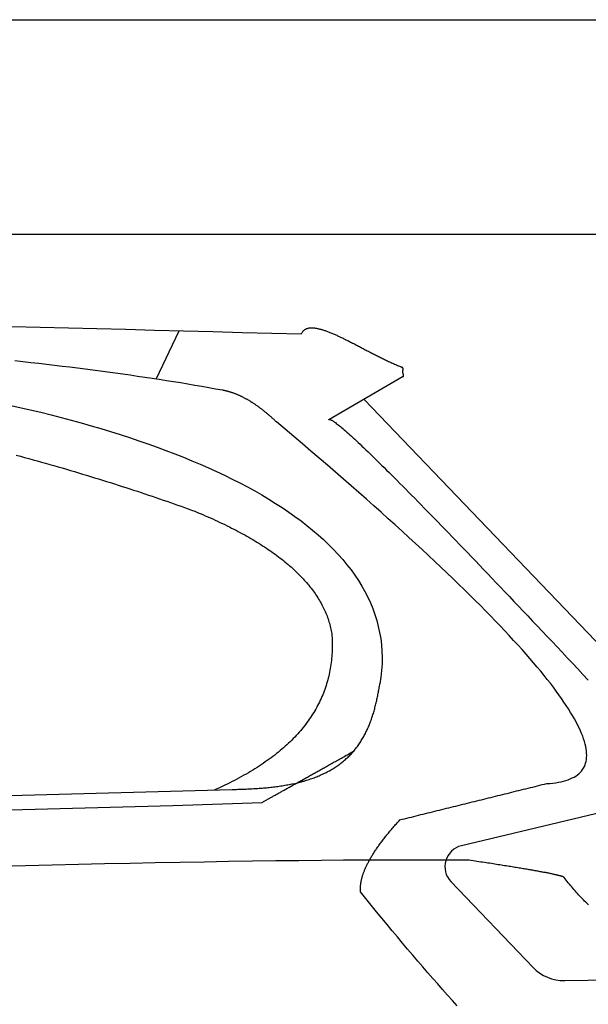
# Model space of a CAD drawing. Extents: x 562 to 7231, y 5317 to 12476.
# Tile 66 of 68: x 4980 to 5509, y 11250 to 12166. Entities that reach past the tile are written whole.
import ezdxf

# ---------------------------------------------------------------- set-up
doc = ezdxf.new("R2010")
doc.units = 0
doc.layers.get('0').update_dxf_attribs({"linetype": 'CONTINUOUS'})
doc.layers.add('CAR', color=10, linetype='CONTINUOUS')

msp = doc.modelspace()

# ---------------------------------------------------------------- linework, layer by layer
for p, q in [((872.775, 12165.902), (6472.775, 12165.902)), ((6272.775, 11965.902), (1072.775, 11965.902))]:
    msp.add_line(p, q)
at = {"layer": 'CAR'}
for p, q in [((5106.594, 11831.381), (5128.194, 11876.466)), ((5336.559, 11833.778), (5267.184, 11793.398)), ((5300.099, 11812.556), (5569.404, 11531.272)), ((2526.553, 11377.572), (5177.517, 11449.513)), ((5616.128, 11450.998), (5390.638, 11397.13)), ((5122.294, 11434.552), (5205.136, 11437.465)), ((2479.826, 11367.411), (5122.294, 11434.552)), ((5380.838, 11363.848), (5457.3, 11283.966)), ((5486.745, 11271.629), (5698.475, 11274.534))]:
    msp.add_line(p, q, dxfattribs=at)
for points in [[(4972.32, 11880.4, 0), (4998.59, 11879.7, 0), (5025, 11879.1, 0), (5051.57, 11878.4, 0), (5078.29, 11877.8, 0), (5105.16, 11877.1, 0), (5132.19, 11876.4, 0), (5159.36, 11875.6, 0), (5186.7, 11874.9, 0), (5214.18, 11874.2, 0), (5241.82, 11873.4, 0)], [(5241.82, 11873.4, 0), (5242.02, 11873.9, 0), (5242.23, 11874.3, 0), (5242.45, 11874.7, 0), (5242.69, 11875.1, 0), (5242.95, 11875.5, 0), (5243.22, 11875.8, 0), (5243.5, 11876.2, 0), (5243.8, 11876.5, 0), (5244.11, 11876.8, 0), (5244.44, 11877.1, 0), (5244.77, 11877.3, 0), (5245.12, 11877.6, 0), (5245.49, 11877.8, 0), (5245.87, 11878, 0), (5246.26, 11878.2, 0), (5246.66, 11878.4, 0), (5247.07, 11878.5, 0), (5247.5, 11878.6, 0), (5247.94, 11878.8, 0), (5248.39, 11878.9, 0), (5248.86, 11879, 0), (5249.33, 11879, 0), (5249.82, 11879.1, 0), (5250.32, 11879.1, 0), (5250.83, 11879.2, 0), (5251.35, 11879.2, 0), (5251.88, 11879.2, 0), (5252.43, 11879.1, 0), (5252.98, 11879.1, 0), (5253.55, 11879.1, 0), (5254.12, 11879, 0), (5254.71, 11878.9, 0), (5255.3, 11878.8, 0), (5255.91, 11878.7, 0), (5256.52, 11878.6, 0), (5257.15, 11878.5, 0), (5257.78, 11878.3, 0), (5258.43, 11878.2, 0), (5259.08, 11878, 0), (5259.74, 11877.9, 0), (5260.42, 11877.7, 0), (5261.1, 11877.5, 0), (5261.78, 11877.3, 0), (5262.48, 11877, 0), (5263.19, 11876.8, 0), (5263.9, 11876.6, 0), (5264.63, 11876.3, 0), (5265.36, 11876, 0), (5266.09, 11875.8, 0), (5266.84, 11875.5, 0), (5267.59, 11875.2, 0), (5268.35, 11874.9, 0), (5269.12, 11874.6, 0), (5269.9, 11874.3, 0), (5270.68, 11873.9, 0), (5271.47, 11873.6, 0), (5272.26, 11873.2, 0), (5273.07, 11872.9, 0), (5273.87, 11872.5, 0), (5274.69, 11872.2, 0), (5275.51, 11871.8, 0), (5276.33, 11871.4, 0), (5277.17, 11871, 0), (5278, 11870.6, 0), (5278.85, 11870.2, 0), (5279.7, 11869.8, 0), (5280.55, 11869.4, 0), (5281.41, 11869, 0), (5282.27, 11868.6, 0), (5283.14, 11868.1, 0), (5284.01, 11867.7, 0), (5284.89, 11867.2, 0), (5285.77, 11866.8, 0), (5286.66, 11866.4, 0), (5287.55, 11865.9, 0), (5288.44, 11865.4, 0), (5289.34, 11865, 0), (5290.24, 11864.5, 0), (5291.14, 11864.1, 0), (5292.05, 11863.6, 0), (5292.96, 11863.1, 0), (5293.87, 11862.6, 0), (5294.79, 11862.2, 0), (5295.71, 11861.7, 0), (5296.63, 11861.2, 0), (5297.55, 11860.7, 0), (5298.48, 11860.2, 0), (5299.4, 11859.8, 0), (5300.33, 11859.3, 0), (5301.27, 11858.8, 0), (5302.2, 11858.3, 0), (5303.13, 11857.8, 0), (5304.07, 11857.3, 0), (5305.01, 11856.8, 0), (5305.94, 11856.3, 0), (5306.88, 11855.9, 0), (5307.82, 11855.4, 0), (5308.76, 11854.9, 0), (5309.7, 11854.4, 0), (5310.65, 11853.9, 0), (5311.59, 11853.4, 0), (5312.53, 11853, 0), (5313.47, 11852.5, 0), (5314.41, 11852, 0), (5315.35, 11851.6, 0), (5316.29, 11851.1, 0), (5317.23, 11850.6, 0), (5318.17, 11850.2, 0), (5319.1, 11849.7, 0), (5320.04, 11849.3, 0), (5320.97, 11848.8, 0), (5321.91, 11848.4, 0), (5322.84, 11847.9, 0), (5323.77, 11847.5, 0), (5324.7, 11847.1, 0), (5325.62, 11846.6, 0), (5326.55, 11846.2, 0), (5327.47, 11845.8, 0), (5328.39, 11845.4, 0), (5329.3, 11845, 0), (5330.21, 11844.6, 0), (5331.13, 11844.2, 0), (5332.03, 11843.8, 0), (5332.94, 11843.4, 0), (5333.84, 11843.1, 0), (5334.73, 11842.7, 0), (5335.63, 11842.3, 0)], [(5168.36, 11821.1, 0), (5161.98, 11822.2, 0), (5155.56, 11823.4, 0), (5149.1, 11824.5, 0), (5142.61, 11825.6, 0), (5136.08, 11826.7, 0), (5129.5, 11827.8, 0), (5122.9, 11828.8, 0), (5116.25, 11829.9, 0), (5109.56, 11830.9, 0), (5102.84, 11832, 0), (5096.08, 11833, 0), (5089.28, 11834, 0), (5082.44, 11835, 0), (5075.56, 11835.9, 0), (5068.65, 11836.9, 0), (5061.7, 11837.9, 0), (5054.71, 11838.8, 0), (5047.68, 11839.7, 0), (5040.61, 11840.7, 0), (5033.51, 11841.6, 0), (5026.36, 11842.5, 0), (5019.18, 11843.3, 0), (5011.96, 11844.2, 0), (5004.7, 11845.1, 0), (4997.41, 11845.9, 0), (4990.07, 11846.7, 0), (4982.7, 11847.5, 0), (4975.29, 11848.3, 0)], [(5336.56, 11833.8, 0), (5336.6, 11833.8, 0), (5336.64, 11833.9, 0), (5336.67, 11833.9, 0), (5336.7, 11833.9, 0), (5336.73, 11834, 0), (5336.76, 11834, 0), (5336.78, 11834.1, 0), (5336.8, 11834.1, 0), (5336.82, 11834.2, 0), (5336.84, 11834.2, 0), (5336.85, 11834.3, 0), (5336.87, 11834.3, 0), (5336.88, 11834.3, 0), (5336.89, 11834.4, 0), (5336.9, 11834.4, 0), (5336.9, 11834.5, 0), (5336.91, 11834.5, 0), (5336.91, 11834.6, 0), (5336.91, 11834.6, 0), (5336.91, 11834.7, 0), (5336.91, 11834.7, 0), (5336.91, 11834.8, 0), (5336.9, 11834.8, 0), (5336.9, 11834.9, 0), (5336.89, 11834.9, 0), (5336.88, 11835, 0), (5336.87, 11835, 0), (5336.87, 11835.1, 0), (5336.86, 11835.1, 0), (5336.84, 11835.2, 0), (5336.83, 11835.2, 0), (5336.82, 11835.3, 0), (5336.81, 11835.3, 0), (5336.8, 11835.4, 0), (5336.78, 11835.4, 0), (5336.77, 11835.5, 0), (5336.75, 11835.5, 0), (5336.74, 11835.6, 0), (5336.72, 11835.6, 0), (5336.71, 11835.7, 0), (5336.69, 11835.7, 0), (5336.67, 11835.8, 0), (5336.66, 11835.8, 0), (5336.64, 11835.9, 0), (5336.62, 11836, 0), (5336.61, 11836, 0), (5336.59, 11836.1, 0), (5336.58, 11836.1, 0), (5336.56, 11836.2, 0), (5336.54, 11836.2, 0), (5336.53, 11836.3, 0), (5336.51, 11836.3, 0), (5336.49, 11836.4, 0), (5336.48, 11836.5, 0), (5336.46, 11836.5, 0), (5336.45, 11836.6, 0), (5336.43, 11836.6, 0), (5336.42, 11836.7, 0), (5336.41, 11836.8, 0), (5336.39, 11836.8, 0), (5336.38, 11836.9, 0), (5336.37, 11836.9, 0), (5336.35, 11837, 0), (5336.34, 11837.1, 0), (5336.33, 11837.1, 0), (5336.32, 11837.2, 0), (5336.31, 11837.2, 0), (5336.3, 11837.3, 0), (5336.29, 11837.4, 0), (5336.28, 11837.4, 0), (5336.27, 11837.5, 0), (5336.27, 11837.6, 0), (5336.26, 11837.6, 0), (5336.25, 11837.7, 0), (5336.25, 11837.7, 0), (5336.24, 11837.8, 0), (5336.24, 11837.9, 0), (5336.23, 11837.9, 0), (5336.23, 11838, 0), (5336.23, 11838.1, 0), (5336.22, 11838.1, 0), (5336.22, 11838.2, 0), (5336.22, 11838.3, 0), (5336.22, 11838.3, 0), (5336.22, 11838.4, 0), (5336.22, 11838.5, 0), (5336.22, 11838.5, 0), (5336.22, 11838.6, 0), (5336.22, 11838.6, 0), (5336.23, 11838.7, 0), (5336.23, 11838.8, 0), (5336.23, 11838.8, 0), (5336.24, 11838.9, 0), (5336.24, 11839, 0), (5336.24, 11839, 0), (5336.25, 11839.1, 0), (5336.25, 11839.2, 0), (5336.26, 11839.2, 0), (5336.27, 11839.3, 0), (5336.27, 11839.4, 0), (5336.28, 11839.4, 0), (5336.29, 11839.5, 0), (5336.29, 11839.5, 0), (5336.3, 11839.6, 0), (5336.31, 11839.7, 0), (5336.32, 11839.7, 0), (5336.32, 11839.8, 0), (5336.33, 11839.9, 0), (5336.34, 11839.9, 0), (5336.35, 11840, 0), (5336.35, 11840.1, 0), (5336.36, 11840.1, 0), (5336.37, 11840.2, 0), (5336.38, 11840.2, 0), (5336.38, 11840.3, 0), (5336.39, 11840.4, 0), (5336.4, 11840.4, 0), (5336.4, 11840.5, 0), (5336.41, 11840.5, 0), (5336.41, 11840.6, 0), (5336.42, 11840.7, 0), (5336.42, 11840.7, 0), (5336.43, 11840.8, 0), (5336.43, 11840.8, 0), (5336.43, 11840.9, 0), (5336.43, 11840.9, 0), (5336.44, 11841, 0), (5336.44, 11841, 0), (5336.43, 11841.1, 0), (5336.43, 11841.2, 0), (5336.43, 11841.2, 0), (5336.43, 11841.3, 0), (5336.42, 11841.3, 0), (5336.41, 11841.4, 0), (5336.41, 11841.4, 0), (5336.4, 11841.5, 0), (5336.38, 11841.5, 0), (5336.37, 11841.6, 0), (5336.36, 11841.6, 0), (5336.34, 11841.7, 0), (5336.33, 11841.7, 0), (5336.31, 11841.7, 0), (5336.29, 11841.8, 0), (5336.26, 11841.8, 0), (5336.24, 11841.9, 0), (5336.21, 11841.9, 0), (5336.18, 11842, 0), (5336.15, 11842, 0), (5336.12, 11842, 0), (5336.08, 11842.1, 0), (5336.04, 11842.1, 0), (5336, 11842.1, 0), (5335.95, 11842.2, 0), (5335.91, 11842.2, 0), (5335.86, 11842.2, 0), (5335.8, 11842.3, 0), (5335.75, 11842.3, 0), (5335.69, 11842.3, 0), (5335.63, 11842.3, 0)], [(5218.57, 11791.6, 0), (5218.01, 11792.1, 0), (5217.46, 11792.6, 0), (5216.91, 11793.1, 0), (5216.35, 11793.7, 0), (5215.8, 11794.2, 0), (5215.25, 11794.7, 0), (5214.69, 11795.2, 0), (5214.14, 11795.7, 0), (5213.59, 11796.2, 0), (5213.04, 11796.7, 0), (5212.49, 11797.1, 0), (5211.94, 11797.6, 0), (5211.39, 11798.1, 0), (5210.84, 11798.6, 0), (5210.3, 11799, 0), (5209.75, 11799.5, 0), (5209.2, 11799.9, 0), (5208.66, 11800.4, 0), (5208.11, 11800.8, 0), (5207.57, 11801.3, 0), (5207.02, 11801.7, 0), (5206.48, 11802.1, 0), (5205.94, 11802.6, 0), (5205.4, 11803, 0), (5204.85, 11803.4, 0), (5204.31, 11803.8, 0), (5203.77, 11804.2, 0), (5203.23, 11804.6, 0), (5202.69, 11805, 0), (5202.15, 11805.4, 0), (5201.61, 11805.8, 0), (5201.08, 11806.2, 0), (5200.54, 11806.6, 0), (5200, 11807, 0), (5199.47, 11807.3, 0), (5198.93, 11807.7, 0), (5198.4, 11808.1, 0), (5197.86, 11808.4, 0), (5197.33, 11808.8, 0), (5196.8, 11809.1, 0), (5196.26, 11809.5, 0), (5195.73, 11809.8, 0), (5195.2, 11810.1, 0), (5194.67, 11810.5, 0), (5194.14, 11810.8, 0), (5193.61, 11811.1, 0), (5193.08, 11811.4, 0), (5192.55, 11811.7, 0), (5192.02, 11812, 0), (5191.5, 11812.3, 0), (5190.97, 11812.6, 0), (5190.44, 11812.9, 0), (5189.92, 11813.2, 0), (5189.39, 11813.5, 0), (5188.87, 11813.8, 0), (5188.34, 11814, 0), (5187.82, 11814.3, 0), (5187.3, 11814.6, 0), (5186.77, 11814.8, 0), (5186.25, 11815.1, 0), (5185.73, 11815.3, 0), (5185.21, 11815.6, 0), (5184.69, 11815.8, 0), (5184.17, 11816.1, 0), (5183.65, 11816.3, 0), (5183.13, 11816.5, 0), (5182.62, 11816.7, 0), (5182.1, 11817, 0), (5181.58, 11817.2, 0), (5181.07, 11817.4, 0), (5180.55, 11817.6, 0), (5180.04, 11817.8, 0), (5179.52, 11818, 0), (5179.01, 11818.2, 0), (5178.5, 11818.4, 0), (5177.98, 11818.5, 0), (5177.47, 11818.7, 0), (5176.96, 11818.9, 0), (5176.45, 11819.1, 0), (5175.94, 11819.2, 0), (5175.43, 11819.4, 0), (5174.92, 11819.5, 0), (5174.41, 11819.7, 0), (5173.9, 11819.8, 0), (5173.4, 11820, 0), (5172.89, 11820.1, 0), (5172.38, 11820.2, 0), (5171.88, 11820.3, 0), (5171.37, 11820.5, 0), (5170.87, 11820.6, 0), (5170.36, 11820.7, 0), (5169.86, 11820.8, 0), (5169.36, 11820.9, 0), (5168.86, 11821, 0), (5168.36, 11821.1, 0)], [(4969.93, 11807.3, 0), (4979.79, 11805.1, 0), (4989.56, 11802.8, 0), (4999.24, 11800.5, 0), (5008.82, 11798.1, 0), (5018.31, 11795.6, 0), (5027.7, 11793.1, 0), (5036.99, 11790.6, 0), (5046.18, 11788, 0), (5055.26, 11785.3, 0), (5064.24, 11782.6, 0), (5073.11, 11779.8, 0), (5081.87, 11777, 0), (5090.51, 11774.1, 0), (5099.04, 11771.2, 0), (5107.45, 11768.2, 0), (5115.75, 11765.1, 0), (5123.92, 11762, 0), (5131.96, 11758.8, 0), (5139.88, 11755.5, 0), (5147.67, 11752.2, 0), (5155.32, 11748.9, 0), (5162.84, 11745.4, 0), (5170.22, 11742, 0), (5177.46, 11738.4, 0), (5184.56, 11734.8, 0), (5191.51, 11731.1, 0), (5198.31, 11727.4, 0), (5204.95, 11723.6, 0), (5211.45, 11719.7, 0), (5217.78, 11715.8, 0), (5223.95, 11711.8, 0), (5229.96, 11707.7, 0), (5235.8, 11703.6, 0), (5241.46, 11699.4, 0), (5246.95, 11695.2, 0), (5252.27, 11690.8, 0), (5257.4, 11686.5, 0), (5262.35, 11682, 0), (5267.11, 11677.5, 0), (5271.67, 11672.9, 0), (5276.05, 11668.2, 0), (5280.22, 11663.5, 0), (5284.19, 11658.7, 0), (5287.95, 11653.8, 0), (5291.5, 11648.9, 0), (5294.84, 11643.9, 0), (5297.96, 11638.8, 0), (5300.86, 11633.7, 0), (5303.53, 11628.5, 0), (5305.97, 11623.2, 0), (5308.18, 11617.8, 0), (5310.14, 11612.4, 0), (5311.87, 11606.9, 0), (5313.35, 11601.3, 0), (5314.58, 11595.7, 0), (5315.55, 11590, 0), (5316.27, 11584.2, 0), (5316.72, 11578.3, 0), (5316.9, 11572.4, 0), (5316.8, 11566.3, 0), (5316.44, 11560.3, 0), (5315.78, 11554.1, 0), (5314.85, 11547.8, 0)], [(5267.18, 11793.4, 0), (5267.3, 11793.6, 0), (5267.46, 11793.7, 0), (5267.67, 11793.8, 0), (5267.94, 11793.8, 0), (5268.26, 11793.8, 0), (5268.63, 11793.7, 0), (5269.05, 11793.6, 0), (5269.52, 11793.3, 0), (5270.05, 11793.1, 0), (5270.62, 11792.8, 0), (5271.25, 11792.4, 0), (5271.93, 11791.9, 0), (5272.66, 11791.4, 0), (5273.45, 11790.9, 0), (5274.28, 11790.2, 0), (5275.17, 11789.6, 0), (5276.11, 11788.8, 0), (5277.1, 11788, 0), (5278.14, 11787.2, 0), (5279.24, 11786.3, 0), (5280.38, 11785.3, 0), (5281.58, 11784.3, 0), (5282.83, 11783.2, 0), (5284.13, 11782, 0), (5285.48, 11780.8, 0), (5286.89, 11779.6, 0), (5288.34, 11778.2, 0), (5289.85, 11776.9, 0), (5291.41, 11775.4, 0), (5293.02, 11773.9, 0), (5294.68, 11772.4, 0), (5296.4, 11770.8, 0), (5298.17, 11769.1, 0), (5299.98, 11767.4, 0), (5301.85, 11765.6, 0), (5303.78, 11763.7, 0), (5305.75, 11761.8, 0), (5307.77, 11759.9, 0), (5309.85, 11757.8, 0), (5311.98, 11755.7, 0), (5314.16, 11753.6, 0), (5316.39, 11751.4, 0), (5318.68, 11749.2, 0), (5321.01, 11746.8, 0), (5323.4, 11744.5, 0), (5325.84, 11742, 0), (5328.33, 11739.5, 0), (5330.87, 11737, 0), (5333.47, 11734.4, 0), (5336.11, 11731.7, 0), (5338.81, 11729, 0), (5341.56, 11726.2, 0), (5344.36, 11723.4, 0), (5347.21, 11720.5, 0), (5350.12, 11717.5, 0), (5353.07, 11714.5, 0), (5356.08, 11711.4, 0), (5359.14, 11708.3, 0), (5362.25, 11705.1, 0), (5365.42, 11701.9, 0), (5368.63, 11698.5, 0), (5371.9, 11695.2, 0), (5375.22, 11691.8, 0), (5378.59, 11688.3, 0), (5382.01, 11684.7, 0), (5385.48, 11681.1, 0), (5389.01, 11677.5, 0), (5392.59, 11673.8, 0), (5396.21, 11670, 0), (5399.9, 11666.1, 0), (5403.63, 11662.3, 0), (5407.41, 11658.3, 0), (5411.25, 11654.3, 0), (5415.14, 11650.2, 0), (5419.07, 11646.1, 0), (5423.07, 11641.9, 0), (5427.11, 11637.7, 0), (5431.2, 11633.4, 0), (5435.35, 11629, 0), (5439.55, 11624.6, 0), (5443.8, 11620.1, 0), (5448.1, 11615.6, 0), (5452.45, 11611, 0), (5456.86, 11606.3, 0), (5461.31, 11601.6, 0), (5465.82, 11596.8, 0), (5470.38, 11592, 0), (5474.99, 11587.1, 0), (5479.66, 11582.2, 0), (5484.37, 11577.2, 0), (5489.14, 11572.1, 0), (5493.96, 11567, 0), (5498.83, 11561.8, 0), (5503.75, 11556.6, 0), (5508.72, 11551.3, 0)], [(5470.1, 11455, 0), (5473, 11455.2, 0), (5475.78, 11455.5, 0), (5478.45, 11455.8, 0), (5480.99, 11456.2, 0), (5483.42, 11456.7, 0), (5485.73, 11457.3, 0), (5487.93, 11457.9, 0), (5490, 11458.6, 0), (5491.96, 11459.3, 0), (5493.8, 11460.2, 0), (5495.52, 11461.1, 0), (5497.12, 11462, 0), (5498.61, 11463.1, 0), (5499.97, 11464.2, 0), (5501.22, 11465.4, 0), (5502.35, 11466.6, 0), (5503.36, 11468, 0), (5504.26, 11469.4, 0), (5505.04, 11470.9, 0), (5505.69, 11472.4, 0), (5506.23, 11474, 0), (5506.66, 11475.7, 0), (5506.96, 11477.5, 0), (5507.15, 11479.3, 0), (5507.21, 11481.2, 0), (5507.16, 11483.2, 0), (5507, 11485.2, 0), (5506.71, 11487.3, 0), (5506.3, 11489.5, 0), (5505.78, 11491.8, 0), (5505.14, 11494.1, 0), (5504.38, 11496.5, 0), (5503.51, 11499, 0), (5502.51, 11501.5, 0), (5501.4, 11504.1, 0), (5500.17, 11506.8, 0), (5498.82, 11509.6, 0), (5497.35, 11512.4, 0), (5495.77, 11515.3, 0), (5494.06, 11518.3, 0), (5492.24, 11521.3, 0), (5490.3, 11524.5, 0), (5488.25, 11527.6, 0), (5486.07, 11530.9, 0), (5483.78, 11534.2, 0), (5481.37, 11537.6, 0), (5478.84, 11541.1, 0), (5476.19, 11544.6, 0), (5473.42, 11548.3, 0), (5470.54, 11551.9, 0), (5467.54, 11555.7, 0), (5464.42, 11559.5, 0), (5461.18, 11563.4, 0), (5457.82, 11567.4, 0), (5454.35, 11571.4, 0), (5450.76, 11575.5, 0), (5447.05, 11579.7, 0), (5443.22, 11584, 0), (5439.27, 11588.3, 0), (5435.21, 11592.7, 0), (5431.02, 11597.2, 0), (5426.72, 11601.7, 0), (5422.31, 11606.3, 0), (5417.77, 11611, 0), (5413.11, 11615.8, 0), (5408.34, 11620.6, 0), (5403.45, 11625.5, 0), (5398.44, 11630.5, 0), (5393.31, 11635.5, 0), (5388.07, 11640.6, 0), (5382.71, 11645.8, 0), (5377.23, 11651.1, 0), (5371.63, 11656.4, 0), (5365.91, 11661.8, 0), (5360.07, 11667.2, 0), (5354.12, 11672.8, 0), (5348.05, 11678.4, 0), (5341.86, 11684.1, 0), (5335.55, 11689.8, 0), (5329.12, 11695.7, 0), (5322.58, 11701.5, 0), (5315.92, 11707.5, 0), (5309.14, 11713.6, 0), (5302.24, 11719.7, 0), (5295.22, 11725.8, 0), (5288.09, 11732.1, 0), (5280.84, 11738.4, 0), (5273.47, 11744.8, 0), (5265.98, 11751.3, 0), (5258.37, 11757.8, 0), (5250.65, 11764.4, 0), (5242.81, 11771.1, 0), (5234.85, 11777.9, 0), (5226.77, 11784.7, 0), (5218.57, 11791.6, 0)], [(4976.33, 11760.7, 0), (4980.29, 11759.6, 0), (4984.25, 11758.6, 0), (4988.19, 11757.5, 0), (4992.12, 11756.4, 0), (4996.04, 11755.3, 0), (4999.95, 11754.2, 0), (5003.84, 11753.1, 0), (5007.72, 11752, 0), (5011.58, 11750.9, 0), (5015.43, 11749.8, 0), (5019.27, 11748.7, 0), (5023.1, 11747.5, 0), (5026.9, 11746.4, 0), (5030.7, 11745.3, 0), (5034.48, 11744.2, 0), (5038.24, 11743, 0), (5041.99, 11741.9, 0), (5045.72, 11740.8, 0), (5049.43, 11739.6, 0), (5053.13, 11738.5, 0), (5056.81, 11737.3, 0), (5060.48, 11736.2, 0), (5064.13, 11735.1, 0), (5067.76, 11733.9, 0), (5071.37, 11732.8, 0), (5074.96, 11731.6, 0), (5078.54, 11730.5, 0), (5082.1, 11729.3, 0), (5085.64, 11728.1, 0), (5089.16, 11727, 0), (5092.66, 11725.8, 0), (5096.14, 11724.7, 0), (5099.6, 11723.5, 0), (5103.04, 11722.4, 0), (5106.47, 11721.2, 0), (5109.87, 11720, 0), (5113.25, 11718.9, 0), (5116.6, 11717.7, 0), (5119.94, 11716.5, 0), (5123.26, 11715.4, 0), (5126.55, 11714.2, 0), (5129.82, 11713.1, 0), (5133.07, 11711.9, 0), (5136.3, 11710.7, 0), (5139.51, 11709.6, 0), (5142.69, 11708.4, 0)], [(5142.69, 11708.4, 0), (5145.13, 11707.4, 0), (5147.55, 11706.4, 0), (5149.94, 11705.4, 0), (5152.31, 11704.3, 0), (5154.66, 11703.3, 0), (5156.99, 11702.3, 0), (5159.29, 11701.3, 0), (5161.57, 11700.2, 0), (5163.82, 11699.2, 0), (5166.05, 11698.1, 0), (5168.26, 11697.1, 0), (5170.44, 11696, 0), (5172.6, 11695, 0), (5174.74, 11693.9, 0), (5176.85, 11692.8, 0), (5178.94, 11691.8, 0), (5181.01, 11690.7, 0), (5183.05, 11689.6, 0), (5185.07, 11688.5, 0), (5187.07, 11687.5, 0), (5189.04, 11686.4, 0), (5190.99, 11685.3, 0), (5192.92, 11684.2, 0), (5194.82, 11683.1, 0), (5196.7, 11682, 0), (5198.56, 11680.8, 0), (5200.39, 11679.7, 0), (5202.2, 11678.6, 0), (5203.99, 11677.5, 0), (5205.75, 11676.4, 0), (5207.49, 11675.2, 0), (5209.2, 11674.1, 0), (5210.89, 11673, 0), (5212.56, 11671.8, 0), (5214.21, 11670.7, 0), (5215.83, 11669.5, 0), (5217.43, 11668.4, 0), (5219, 11667.2, 0), (5220.55, 11666.1, 0), (5222.08, 11664.9, 0), (5223.59, 11663.7, 0), (5225.07, 11662.5, 0), (5226.52, 11661.4, 0), (5227.96, 11660.2, 0), (5229.37, 11659, 0), (5230.76, 11657.8, 0), (5232.12, 11656.6, 0), (5233.46, 11655.4, 0), (5234.78, 11654.2, 0), (5236.07, 11653, 0), (5237.34, 11651.8, 0), (5238.59, 11650.6, 0), (5239.81, 11649.4, 0), (5241.01, 11648.1, 0), (5242.19, 11646.9, 0), (5243.34, 11645.7, 0), (5244.47, 11644.4, 0), (5245.58, 11643.2, 0), (5246.66, 11642, 0), (5247.72, 11640.7, 0), (5248.76, 11639.5, 0), (5249.77, 11638.2, 0), (5250.76, 11637, 0), (5251.72, 11635.7, 0), (5252.66, 11634.4, 0), (5253.58, 11633.2, 0), (5254.48, 11631.9, 0), (5255.35, 11630.6, 0), (5256.2, 11629.3, 0), (5257.02, 11628, 0), (5257.83, 11626.7, 0), (5258.6, 11625.5, 0), (5259.36, 11624.2, 0), (5260.09, 11622.9, 0), (5260.8, 11621.5, 0), (5261.48, 11620.2, 0), (5262.14, 11618.9, 0), (5262.78, 11617.6, 0), (5263.39, 11616.3, 0), (5263.98, 11615, 0), (5264.55, 11613.6, 0), (5265.1, 11612.3, 0), (5265.62, 11611, 0), (5266.11, 11609.6, 0), (5266.59, 11608.3, 0), (5267.04, 11606.9, 0), (5267.46, 11605.6, 0), (5267.87, 11604.2, 0), (5268.25, 11602.8, 0), (5268.6, 11601.5, 0), (5268.93, 11600.1, 0), (5269.24, 11598.7, 0), (5269.53, 11597.3, 0), (5269.79, 11596, 0), (5270.03, 11594.6, 0)], [(5270.03, 11594.6, 0), (5270.17, 11592.6, 0), (5270.28, 11590.6, 0), (5270.37, 11588.7, 0), (5270.42, 11586.7, 0), (5270.45, 11584.8, 0), (5270.46, 11582.8, 0), (5270.43, 11580.9, 0), (5270.38, 11579, 0), (5270.3, 11577.1, 0), (5270.19, 11575.2, 0), (5270.05, 11573.3, 0), (5269.89, 11571.4, 0), (5269.7, 11569.6, 0), (5269.48, 11567.7, 0), (5269.24, 11565.9, 0), (5268.97, 11564, 0), (5268.67, 11562.2, 0), (5268.34, 11560.4, 0), (5267.99, 11558.6, 0), (5267.61, 11556.8, 0), (5267.2, 11555, 0), (5266.76, 11553.2, 0), (5266.3, 11551.4, 0), (5265.8, 11549.7, 0), (5265.29, 11547.9, 0), (5264.74, 11546.2, 0), (5264.17, 11544.4, 0), (5263.57, 11542.7, 0), (5262.94, 11541, 0), (5262.28, 11539.3, 0), (5261.6, 11537.6, 0), (5260.89, 11535.9, 0), (5260.15, 11534.2, 0), (5259.38, 11532.6, 0), (5258.59, 11530.9, 0), (5257.77, 11529.3, 0), (5256.92, 11527.6, 0), (5256.05, 11526, 0), (5255.15, 11524.4, 0), (5254.22, 11522.8, 0), (5253.26, 11521.2, 0), (5252.27, 11519.6, 0), (5251.26, 11518, 0), (5250.22, 11516.4, 0), (5249.16, 11514.9, 0), (5248.06, 11513.3, 0), (5246.94, 11511.8, 0), (5245.79, 11510.3, 0), (5244.62, 11508.7, 0), (5243.41, 11507.2, 0), (5242.18, 11505.7, 0), (5240.92, 11504.2, 0), (5239.64, 11502.7, 0), (5238.32, 11501.3, 0), (5236.98, 11499.8, 0), (5235.61, 11498.3, 0), (5234.22, 11496.9, 0), (5232.79, 11495.5, 0), (5231.34, 11494, 0), (5229.87, 11492.6, 0), (5228.36, 11491.2, 0), (5226.83, 11489.8, 0), (5225.27, 11488.4, 0), (5223.68, 11487, 0), (5222.06, 11485.7, 0), (5220.42, 11484.3, 0), (5218.75, 11483, 0), (5217.06, 11481.6, 0), (5215.33, 11480.3, 0), (5213.58, 11479, 0), (5211.8, 11477.7, 0), (5209.99, 11476.4, 0), (5208.16, 11475.1, 0), (5206.3, 11473.8, 0), (5204.41, 11472.5, 0), (5202.49, 11471.3, 0), (5200.55, 11470, 0), (5198.58, 11468.8, 0), (5196.58, 11467.5, 0), (5194.55, 11466.3, 0), (5192.5, 11465.1, 0), (5190.42, 11463.9, 0), (5188.31, 11462.7, 0), (5186.17, 11461.5, 0), (5184.01, 11460.3, 0), (5181.82, 11459.1, 0), (5179.6, 11458, 0), (5177.36, 11456.8, 0), (5175.08, 11455.7, 0), (5172.78, 11454.6, 0), (5170.46, 11453.4, 0), (5168.1, 11452.3, 0), (5165.72, 11451.2, 0), (5163.31, 11450.1, 0), (5160.87, 11449.1, 0)], [(5177.52, 11449.5, 0), (5178.78, 11449.5, 0), (5180.05, 11449.6, 0), (5181.33, 11449.6, 0), (5182.62, 11449.7, 0), (5183.91, 11449.7, 0), (5185.21, 11449.7, 0), (5186.51, 11449.8, 0), (5187.82, 11449.8, 0), (5189.14, 11449.9, 0), (5190.46, 11449.9, 0), (5191.78, 11450, 0), (5193.11, 11450.1, 0), (5194.44, 11450.1, 0), (5195.78, 11450.2, 0), (5197.11, 11450.3, 0), (5198.45, 11450.4, 0), (5199.79, 11450.4, 0), (5201.13, 11450.5, 0), (5202.48, 11450.6, 0), (5203.82, 11450.7, 0), (5205.17, 11450.8, 0), (5206.51, 11450.9, 0), (5207.86, 11451.1, 0), (5209.2, 11451.2, 0), (5210.55, 11451.3, 0), (5211.89, 11451.5, 0), (5213.23, 11451.6, 0), (5214.57, 11451.8, 0), (5215.91, 11451.9, 0), (5217.25, 11452.1, 0), (5218.58, 11452.2, 0), (5219.91, 11452.4, 0), (5221.24, 11452.6, 0), (5222.56, 11452.8, 0), (5223.88, 11453, 0), (5225.19, 11453.2, 0), (5226.5, 11453.4, 0), (5227.81, 11453.7, 0), (5229.11, 11453.9, 0), (5230.41, 11454.1, 0), (5231.7, 11454.4, 0), (5232.98, 11454.7, 0), (5234.26, 11454.9, 0), (5235.53, 11455.2, 0), (5236.8, 11455.5, 0), (5238.06, 11455.8, 0), (5239.32, 11456.1, 0), (5240.56, 11456.4, 0), (5241.8, 11456.7, 0), (5243.03, 11457.1, 0), (5244.26, 11457.4, 0), (5245.47, 11457.8, 0), (5246.68, 11458.1, 0), (5247.88, 11458.5, 0), (5249.07, 11458.9, 0), (5250.26, 11459.3, 0), (5251.43, 11459.7, 0), (5252.59, 11460.1, 0), (5253.75, 11460.5, 0), (5254.9, 11461, 0), (5256.03, 11461.4, 0), (5257.16, 11461.9, 0), (5258.28, 11462.3, 0), (5259.39, 11462.8, 0), (5260.49, 11463.3, 0), (5261.57, 11463.8, 0), (5262.65, 11464.3, 0), (5263.72, 11464.8, 0), (5264.77, 11465.4, 0), (5265.82, 11465.9, 0), (5266.86, 11466.5, 0), (5267.88, 11467, 0), (5268.89, 11467.6, 0), (5269.89, 11468.2, 0), (5270.89, 11468.8, 0), (5271.86, 11469.4, 0), (5272.83, 11470, 0), (5273.79, 11470.6, 0), (5274.73, 11471.3, 0), (5275.67, 11471.9, 0), (5276.59, 11472.6, 0), (5277.5, 11473.2, 0), (5278.4, 11473.9, 0), (5279.29, 11474.6, 0), (5280.16, 11475.3, 0), (5281.02, 11476, 0), (5281.87, 11476.7, 0), (5282.71, 11477.4, 0), (5283.54, 11478.2, 0), (5284.35, 11478.9, 0), (5285.16, 11479.7, 0), (5285.95, 11480.5, 0), (5286.73, 11481.2, 0), (5287.49, 11482, 0), (5288.25, 11482.8, 0), (5288.99, 11483.6, 0), (5289.72, 11484.5, 0), (5290.44, 11485.3, 0), (5291.14, 11486.1, 0), (5291.84, 11487, 0), (5292.52, 11487.8, 0), (5293.19, 11488.7, 0), (5293.85, 11489.6, 0), (5294.49, 11490.4, 0), (5295.13, 11491.3, 0), (5295.75, 11492.2, 0), (5296.36, 11493.1, 0), (5296.96, 11494.1, 0), (5297.55, 11495, 0), (5298.12, 11495.9, 0), (5298.69, 11496.9, 0), (5299.24, 11497.8, 0), (5299.78, 11498.8, 0), (5300.31, 11499.7, 0), (5300.83, 11500.7, 0), (5301.34, 11501.7, 0), (5301.84, 11502.7, 0), (5302.32, 11503.7, 0), (5302.8, 11504.7, 0), (5303.26, 11505.7, 0), (5303.72, 11506.7, 0), (5304.16, 11507.7, 0), (5304.59, 11508.7, 0), (5305.02, 11509.8, 0), (5305.43, 11510.8, 0), (5305.84, 11511.8, 0), (5306.23, 11512.9, 0), (5306.61, 11513.9, 0), (5306.99, 11515, 0), (5307.36, 11516.1, 0), (5307.71, 11517.1, 0), (5308.06, 11518.2, 0), (5308.4, 11519.3, 0), (5308.73, 11520.3, 0), (5309.05, 11521.4, 0), (5309.37, 11522.5, 0), (5309.67, 11523.6, 0), (5309.97, 11524.7, 0), (5310.26, 11525.8, 0), (5310.55, 11526.9, 0), (5310.82, 11528, 0), (5311.09, 11529.1, 0), (5311.36, 11530.2, 0), (5311.61, 11531.3, 0), (5311.86, 11532.4, 0), (5312.11, 11533.5, 0), (5312.34, 11534.6, 0), (5312.58, 11535.7, 0), (5312.8, 11536.8, 0), (5313.03, 11537.9, 0), (5313.24, 11539, 0), (5313.46, 11540.1, 0), (5313.67, 11541.3, 0), (5313.87, 11542.4, 0), (5314.07, 11543.5, 0), (5314.27, 11544.6, 0), (5314.47, 11545.7, 0), (5314.66, 11546.8, 0), (5314.85, 11547.8, 0)], [(5205.14, 11437.5, 0), (5205.77, 11437.8, 0), (5206.41, 11438.2, 0), (5207.06, 11438.5, 0), (5207.71, 11438.9, 0), (5208.37, 11439.3, 0), (5209.03, 11439.6, 0), (5209.7, 11440, 0), (5210.38, 11440.4, 0), (5211.06, 11440.8, 0), (5211.74, 11441.2, 0), (5212.43, 11441.5, 0), (5213.13, 11441.9, 0), (5213.83, 11442.3, 0), (5214.54, 11442.7, 0), (5215.25, 11443.1, 0), (5215.97, 11443.5, 0), (5216.69, 11443.9, 0), (5217.42, 11444.3, 0), (5218.16, 11444.7, 0), (5218.9, 11445.2, 0), (5219.65, 11445.6, 0), (5220.4, 11446, 0), (5221.16, 11446.4, 0), (5221.92, 11446.8, 0), (5222.69, 11447.3, 0), (5223.46, 11447.7, 0), (5224.24, 11448.1, 0), (5225.03, 11448.6, 0), (5225.82, 11449, 0), (5226.61, 11449.5, 0), (5227.42, 11449.9, 0), (5228.22, 11450.4, 0), (5229.04, 11450.8, 0), (5229.86, 11451.3, 0), (5230.68, 11451.7, 0), (5231.51, 11452.2, 0), (5232.34, 11452.7, 0), (5233.19, 11453.1, 0), (5234.03, 11453.6, 0), (5234.88, 11454.1, 0), (5235.74, 11454.6, 0), (5236.6, 11455.1, 0), (5237.47, 11455.5, 0), (5238.35, 11456, 0), (5239.23, 11456.5, 0), (5240.11, 11457, 0), (5241, 11457.5, 0), (5241.9, 11458, 0), (5242.8, 11458.5, 0), (5243.71, 11459, 0), (5244.62, 11459.5, 0), (5245.54, 11460.1, 0), (5246.46, 11460.6, 0), (5247.39, 11461.1, 0), (5248.33, 11461.6, 0), (5249.27, 11462.1, 0), (5250.21, 11462.7, 0), (5251.16, 11463.2, 0), (5252.12, 11463.7, 0), (5253.08, 11464.3, 0), (5254.05, 11464.8, 0), (5255.03, 11465.4, 0), (5256.01, 11465.9, 0), (5256.99, 11466.5, 0), (5257.98, 11467, 0), (5258.98, 11467.6, 0), (5259.98, 11468.1, 0), (5260.98, 11468.7, 0), (5262, 11469.3, 0), (5263.02, 11469.8, 0), (5264.04, 11470.4, 0), (5265.07, 11471, 0), (5266.1, 11471.6, 0), (5267.14, 11472.1, 0), (5268.19, 11472.7, 0), (5269.24, 11473.3, 0), (5270.3, 11473.9, 0), (5271.36, 11474.5, 0), (5272.43, 11475.1, 0), (5273.5, 11475.7, 0), (5274.58, 11476.3, 0), (5275.67, 11476.9, 0), (5276.76, 11477.5, 0), (5277.85, 11478.1, 0), (5278.95, 11478.8, 0), (5280.06, 11479.4, 0), (5281.17, 11480, 0), (5282.29, 11480.6, 0), (5283.41, 11481.3, 0), (5284.54, 11481.9, 0), (5285.68, 11482.5, 0), (5286.82, 11483.2, 0), (5287.96, 11483.8, 0), (5289.11, 11484.4, 0), (5290.27, 11485.1, 0)], [(5333.45, 11421.2, 0), (5335.62, 11421.8, 0), (5337.78, 11422.3, 0), (5339.95, 11422.8, 0), (5342.12, 11423.4, 0), (5344.29, 11423.9, 0), (5346.46, 11424.5, 0), (5348.63, 11425, 0), (5350.8, 11425.5, 0), (5352.97, 11426.1, 0), (5355.14, 11426.6, 0), (5357.31, 11427.1, 0), (5359.47, 11427.7, 0), (5361.64, 11428.2, 0), (5363.81, 11428.7, 0), (5365.98, 11429.3, 0), (5368.15, 11429.8, 0), (5370.32, 11430.4, 0), (5372.49, 11430.9, 0), (5374.66, 11431.4, 0), (5376.83, 11432, 0), (5379, 11432.5, 0), (5381.17, 11433, 0), (5383.33, 11433.6, 0), (5385.5, 11434.1, 0), (5387.67, 11434.6, 0), (5389.84, 11435.2, 0), (5392.01, 11435.7, 0), (5394.18, 11436.3, 0), (5396.35, 11436.8, 0), (5398.52, 11437.3, 0), (5400.69, 11437.9, 0), (5402.86, 11438.4, 0), (5405.03, 11438.9, 0), (5407.19, 11439.5, 0), (5409.36, 11440, 0), (5411.53, 11440.5, 0), (5413.7, 11441.1, 0), (5415.87, 11441.6, 0), (5418.04, 11442.2, 0), (5420.21, 11442.7, 0), (5422.38, 11443.2, 0), (5424.55, 11443.8, 0), (5426.72, 11444.3, 0), (5428.88, 11444.8, 0), (5431.05, 11445.4, 0), (5433.22, 11445.9, 0), (5435.39, 11446.5, 0), (5437.56, 11447, 0), (5439.73, 11447.5, 0), (5441.9, 11448.1, 0), (5444.07, 11448.6, 0), (5446.24, 11449.1, 0), (5448.41, 11449.7, 0), (5450.58, 11450.2, 0), (5452.74, 11450.7, 0), (5454.91, 11451.3, 0), (5457.08, 11451.8, 0), (5459.25, 11452.4, 0), (5461.42, 11452.9, 0), (5463.59, 11453.4, 0), (5465.76, 11454, 0), (5467.93, 11454.5, 0), (5470.1, 11455, 0)], [(5296.93, 11354.2, 0), (5296.88, 11354.7, 0), (5296.83, 11355.2, 0), (5296.8, 11355.7, 0), (5296.78, 11356.2, 0), (5296.76, 11356.7, 0), (5296.75, 11357.3, 0), (5296.76, 11357.8, 0), (5296.77, 11358.3, 0), (5296.79, 11358.9, 0), (5296.83, 11359.4, 0), (5296.87, 11360, 0), (5296.92, 11360.5, 0), (5296.98, 11361.1, 0), (5297.04, 11361.7, 0), (5297.12, 11362.2, 0), (5297.21, 11362.8, 0), (5297.31, 11363.4, 0), (5297.41, 11364, 0), (5297.53, 11364.5, 0), (5297.65, 11365.1, 0), (5297.79, 11365.7, 0), (5297.93, 11366.3, 0), (5298.08, 11366.9, 0), (5298.24, 11367.5, 0), (5298.41, 11368.1, 0), (5298.59, 11368.8, 0), (5298.78, 11369.4, 0), (5298.98, 11370, 0), (5299.19, 11370.6, 0), (5299.41, 11371.3, 0), (5299.63, 11371.9, 0), (5299.87, 11372.5, 0), (5300.11, 11373.2, 0), (5300.37, 11373.8, 0), (5300.63, 11374.5, 0), (5300.91, 11375.1, 0), (5301.19, 11375.8, 0), (5301.48, 11376.5, 0), (5301.78, 11377.1, 0), (5302.09, 11377.8, 0), (5302.41, 11378.5, 0), (5302.74, 11379.2, 0), (5303.08, 11379.8, 0), (5303.42, 11380.5, 0), (5303.78, 11381.2, 0), (5304.15, 11381.9, 0), (5304.52, 11382.6, 0), (5304.91, 11383.3, 0), (5305.3, 11384, 0), (5305.7, 11384.8, 0), (5306.11, 11385.5, 0), (5306.54, 11386.2, 0), (5306.97, 11386.9, 0), (5307.41, 11387.7, 0), (5307.86, 11388.4, 0), (5308.32, 11389.1, 0), (5308.78, 11389.9, 0), (5309.26, 11390.6, 0), (5309.75, 11391.4, 0), (5310.24, 11392.1, 0), (5310.75, 11392.9, 0), (5311.26, 11393.7, 0), (5311.79, 11394.4, 0), (5312.32, 11395.2, 0), (5312.86, 11396, 0), (5313.41, 11396.8, 0), (5313.97, 11397.5, 0), (5314.54, 11398.3, 0), (5315.12, 11399.1, 0), (5315.71, 11399.9, 0), (5316.31, 11400.7, 0), (5316.92, 11401.5, 0), (5317.53, 11402.3, 0), (5318.16, 11403.2, 0), (5318.79, 11404, 0), (5319.44, 11404.8, 0), (5320.09, 11405.6, 0), (5320.76, 11406.5, 0), (5321.43, 11407.3, 0), (5322.11, 11408.1, 0), (5322.8, 11409, 0), (5323.5, 11409.8, 0), (5324.21, 11410.7, 0), (5324.93, 11411.5, 0), (5325.66, 11412.4, 0), (5326.39, 11413.3, 0), (5327.14, 11414.1, 0), (5327.9, 11415, 0), (5328.66, 11415.9, 0), (5329.44, 11416.8, 0), (5330.22, 11417.6, 0), (5331.01, 11418.5, 0), (5331.81, 11419.4, 0), (5332.63, 11420.3, 0), (5333.45, 11421.2, 0)], [(5397.99, 11383.7, 0), (5379.36, 11383.7, 0), (5360.38, 11383.8, 0), (5341.06, 11383.8, 0), (5321.4, 11383.8, 0), (5301.39, 11383.7, 0), (5281.04, 11383.6, 0), (5260.34, 11383.4, 0), (5239.3, 11383.2, 0), (5217.92, 11383, 0), (5196.19, 11382.7, 0), (5174.11, 11382.4, 0), (5151.7, 11382, 0), (5128.94, 11381.6, 0), (5105.83, 11381.2, 0), (5082.38, 11380.7, 0), (5058.59, 11380.2, 0), (5034.45, 11379.6, 0), (5009.97, 11379, 0), (4985.15, 11378.4, 0), (4959.98, 11377.7, 0)], [(5486.13, 11367.6, 0), (5486.09, 11367.7, 0), (5486.04, 11367.7, 0), (5485.96, 11367.8, 0), (5485.87, 11367.9, 0), (5485.75, 11368, 0), (5485.62, 11368, 0), (5485.47, 11368.1, 0), (5485.3, 11368.2, 0), (5485.11, 11368.3, 0), (5484.9, 11368.4, 0), (5484.67, 11368.4, 0), (5484.43, 11368.5, 0), (5484.16, 11368.6, 0), (5483.88, 11368.7, 0), (5483.58, 11368.8, 0), (5483.26, 11368.9, 0), (5482.91, 11369, 0), (5482.55, 11369.1, 0), (5482.18, 11369.2, 0), (5481.78, 11369.3, 0), (5481.36, 11369.4, 0), (5480.93, 11369.5, 0), (5480.47, 11369.6, 0), (5480, 11369.8, 0), (5479.51, 11369.9, 0), (5479, 11370, 0), (5478.47, 11370.1, 0), (5477.92, 11370.2, 0), (5477.35, 11370.4, 0), (5476.76, 11370.5, 0), (5476.16, 11370.6, 0), (5475.53, 11370.8, 0), (5474.89, 11370.9, 0), (5474.23, 11371, 0), (5473.54, 11371.2, 0), (5472.84, 11371.3, 0), (5472.12, 11371.5, 0), (5471.39, 11371.6, 0), (5470.63, 11371.8, 0), (5469.85, 11371.9, 0), (5469.06, 11372.1, 0), (5468.24, 11372.2, 0), (5467.41, 11372.4, 0), (5466.56, 11372.5, 0), (5465.69, 11372.7, 0), (5464.8, 11372.9, 0), (5463.89, 11373, 0), (5462.96, 11373.2, 0), (5462.01, 11373.4, 0), (5461.05, 11373.5, 0), (5460.06, 11373.7, 0), (5459.06, 11373.9, 0), (5458.04, 11374.1, 0), (5457, 11374.3, 0), (5455.94, 11374.4, 0), (5454.86, 11374.6, 0), (5453.76, 11374.8, 0), (5452.64, 11375, 0), (5451.51, 11375.2, 0), (5450.35, 11375.4, 0), (5449.18, 11375.6, 0), (5447.98, 11375.8, 0), (5446.77, 11376, 0), (5445.54, 11376.2, 0), (5444.29, 11376.4, 0), (5443.02, 11376.6, 0), (5441.73, 11376.8, 0), (5440.43, 11377, 0), (5439.1, 11377.3, 0), (5437.76, 11377.5, 0), (5436.4, 11377.7, 0), (5435.01, 11377.9, 0), (5433.61, 11378.1, 0), (5432.19, 11378.4, 0), (5430.75, 11378.6, 0), (5429.29, 11378.8, 0), (5427.82, 11379.1, 0), (5426.32, 11379.3, 0), (5424.81, 11379.5, 0), (5423.27, 11379.8, 0), (5421.72, 11380, 0), (5420.15, 11380.3, 0), (5418.56, 11380.5, 0), (5416.95, 11380.8, 0), (5415.32, 11381, 0), (5413.67, 11381.3, 0), (5412.01, 11381.5, 0), (5410.32, 11381.8, 0), (5408.62, 11382, 0), (5406.89, 11382.3, 0), (5405.15, 11382.6, 0), (5403.39, 11382.8, 0), (5401.61, 11383.1, 0), (5399.81, 11383.4, 0), (5397.99, 11383.7, 0)], [(5508.76, 11342.2, 0), (5507.6, 11343.3, 0), (5506.44, 11344.5, 0), (5505.29, 11345.6, 0), (5504.16, 11346.8, 0), (5503.03, 11348, 0), (5501.9, 11349.2, 0), (5500.79, 11350.3, 0), (5499.69, 11351.5, 0), (5498.59, 11352.7, 0), (5497.51, 11353.9, 0), (5496.43, 11355.2, 0), (5495.36, 11356.4, 0), (5494.3, 11357.6, 0), (5493.25, 11358.8, 0), (5492.2, 11360.1, 0), (5491.17, 11361.3, 0), (5490.14, 11362.6, 0), (5489.13, 11363.8, 0), (5488.12, 11365.1, 0), (5487.12, 11366.3, 0), (5486.13, 11367.6, 0)], [(5386.74, 11248.3, 0), (5382.23, 11253.2, 0), (5377.71, 11258.2, 0), (5373.16, 11263.3, 0), (5368.58, 11268.5, 0), (5363.98, 11273.7, 0), (5359.35, 11279, 0), (5354.7, 11284.4, 0), (5350.02, 11289.8, 0), (5345.32, 11295.3, 0), (5340.6, 11300.9, 0), (5335.84, 11306.5, 0), (5331.07, 11312.3, 0), (5326.27, 11318, 0), (5321.44, 11323.9, 0), (5316.59, 11329.8, 0), (5311.71, 11335.8, 0), (5306.81, 11341.8, 0), (5301.88, 11348, 0), (5296.93, 11354.2, 0)]]:
    msp.add_polyline3d(points, dxfattribs=at)
for centre, radius, start, end in [((5395.285, 11377.678), 20, 103.435753, 223.747291), ((5486.196, 11311.625), 40, 223.747291, 270.78612)]:
    msp.add_arc(centre, radius, start, end, dxfattribs=at)

doc.saveas('drawing.dxf')
